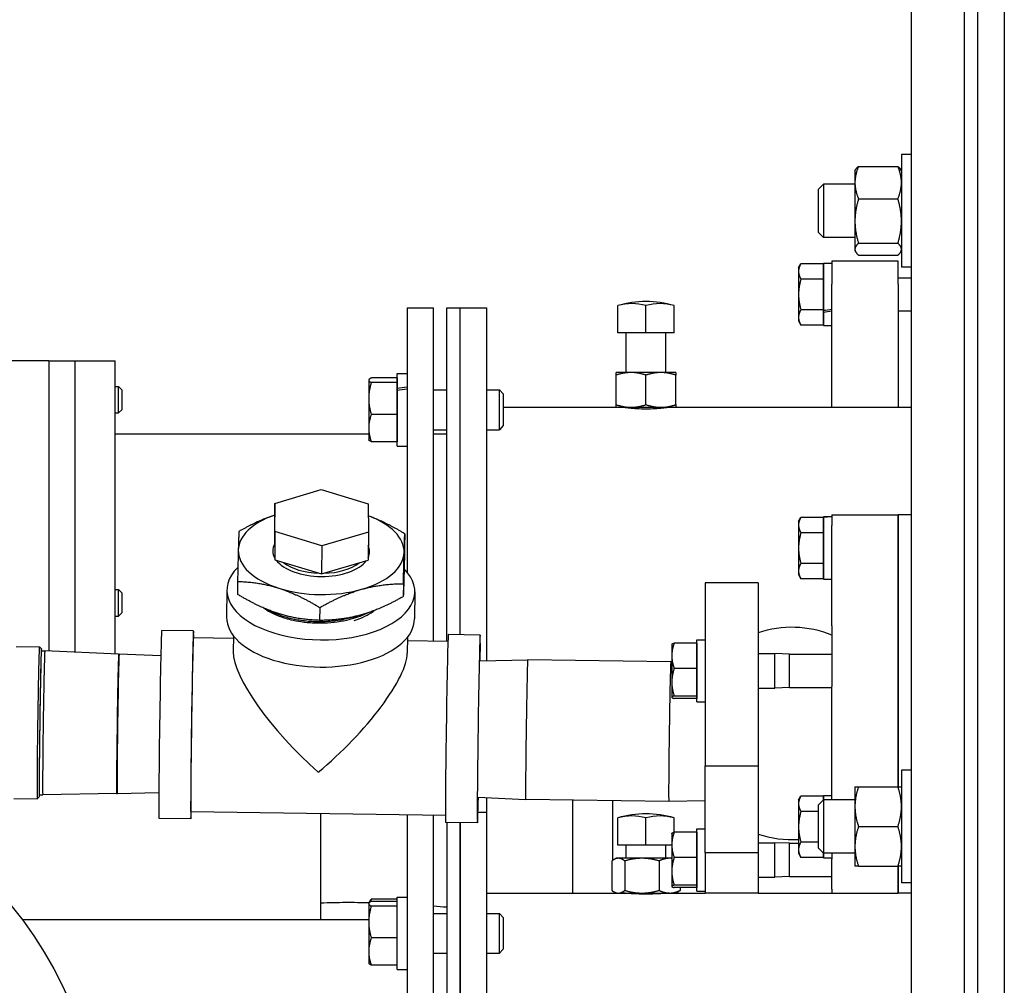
# Model space of a CAD drawing. Header units: inches. Extents: x 36 to 1719, y -84 to 1122.
# Tile 107 of 256: x 674.89 to 684.17, y 317.43 to 326.52. Entities that reach past the tile are written whole.
import ezdxf

# ---------------------------------------------------------------- set-up
doc = ezdxf.new("R2010")
doc.units = ezdxf.units.IN
doc.header["$LTSCALE"] = 48
doc.header["$MEASUREMENT"] = 0
doc.layers.add('Visible (ANSI)', color=7, linetype='Continuous', lineweight=30)

msp = doc.modelspace()

# ---------------------------------------------------------------- linework, layer by layer
at = {"layer": 'Visible (ANSI)'}
for p, q in [((683.91768, 283.17193), (683.91768, 348.67193)), ((684.16768, 348.67193), (684.16768, 283.17193)), ((683.29268, 292.92193), (683.29268, 334.0367)), ((683.79268, 292.92193), (683.79268, 334.0367)), ((683.29268, 325.2549), (683.19888, 325.2549)), ((683.19888, 325.2549), (683.19888, 324.1924)), ((682.76088, 325.09865), (682.76852, 325.11187)), ((682.76088, 325.09865), (682.76088, 324.98881)), ((682.79438, 325.1419), (683.16539, 325.1419)), ((683.19888, 325.09865), (683.19124, 325.11187)), ((682.41768, 324.92646), (682.46345, 324.97365)), ((682.76088, 324.97365), (682.46345, 324.97365)), ((682.46345, 324.97365), (682.46345, 324.47365)), ((682.76088, 324.98881), (682.76088, 324.62659)), ((682.41768, 324.52083), (682.41768, 324.92646)), ((682.79438, 324.83572), (683.16539, 324.83572)), ((682.76088, 324.62659), (682.76088, 324.36142)), ((682.41768, 324.52083), (682.46345, 324.47365)), ((682.76088, 324.47365), (682.46345, 324.47365)), ((682.79438, 324.41746), (683.16539, 324.41746)), ((682.76088, 324.36142), (682.76088, 324.34865)), ((682.76088, 324.34865), (682.76852, 324.33542)), ((683.19888, 324.34865), (683.19124, 324.33542)), ((682.22968, 324.18618), (682.25201, 324.22486)), ((682.46468, 324.22486), (682.25201, 324.22486)), ((682.46468, 324.22918), (682.54268, 324.22918)), ((682.46468, 323.78623), (682.46468, 324.22918)), ((682.46468, 324.22486), (682.46468, 324.15269)), ((683.16768, 324.24868), (682.54268, 324.24868)), ((682.54268, 324.24868), (682.54268, 324.03136)), ((682.79438, 324.30539), (683.16539, 324.30539)), ((683.16768, 324.03136), (683.16768, 324.24868)), ((682.22968, 324.18618), (682.22968, 324.15269)), ((682.22968, 324.15269), (682.22968, 323.93618)), ((682.46468, 324.18618), (682.46468, 324.18618)), ((682.46468, 324.15269), (682.46468, 324.08052)), ((683.29268, 324.1924), (683.19888, 324.1924)), ((682.46468, 324.08052), (682.25201, 324.08052)), ((682.46468, 324.08052), (682.46468, 323.93618)), ((683.16768, 324.09243), (683.29268, 324.09243)), ((682.54268, 322.87258), (682.54268, 324.03136)), ((683.16768, 324.03136), (683.16768, 322.87258)), ((682.22968, 323.93618), (682.22968, 323.71968)), ((682.46468, 323.93618), (682.46468, 323.79184)), ((678.54268, 323.81008), (678.79268, 323.81008)), ((678.54268, 323.81008), (678.54268, 321.32099)), ((678.79268, 320.66857), (678.79268, 323.81008)), ((678.91768, 323.81008), (679.04268, 323.81008)), ((678.91768, 320.66679), (678.91768, 323.81008)), ((679.04268, 323.81008), (679.29268, 323.81008)), ((679.04268, 320.73002), (679.04268, 323.81008)), ((679.04268, 320.73002), (679.04268, 323.81008)), ((679.29268, 320.48688), (679.29268, 323.81008)), ((680.52752, 323.57558), (680.52752, 323.83041)), ((680.79268, 323.57558), (680.79268, 323.83041)), ((681.05785, 323.57558), (681.05785, 323.83041)), ((682.46468, 323.79184), (682.25201, 323.79184)), ((682.46468, 323.79184), (682.46468, 323.71968)), ((682.46468, 323.7698), (682.46468, 323.78623)), ((682.46468, 323.64318), (682.46468, 323.7698)), ((683.16768, 323.77993), (683.29268, 323.77993)), ((682.22968, 323.71968), (682.22968, 323.68618)), ((682.22968, 323.68618), (682.25201, 323.64751)), ((682.46468, 323.71968), (682.46468, 323.64751)), ((682.46468, 323.68618), (682.46468, 323.68618)), ((680.6601, 323.57558), (680.52752, 323.57558)), ((680.60518, 323.20058), (680.60518, 323.57558)), ((680.79268, 323.57558), (680.6601, 323.57558)), ((680.92526, 323.57558), (680.79268, 323.57558)), ((681.05785, 323.57558), (680.92526, 323.57558)), ((680.98018, 323.20058), (680.98018, 323.57558)), ((682.46468, 323.64751), (682.25201, 323.64751)), ((682.46468, 323.64318), (682.54268, 323.64318)), ((675.16768, 323.31008), (674.41768, 323.31008)), ((675.16768, 323.31008), (675.16768, 320.57821)), ((675.16768, 323.31008), (675.41768, 323.31008)), ((675.16768, 323.31008), (675.16768, 320.57821)), ((675.41768, 320.56687), (675.41768, 323.31008)), ((675.41768, 323.31008), (675.79268, 323.31008)), ((675.41768, 320.56687), (675.41768, 323.31008)), ((675.79268, 320.54986), (675.79268, 323.31008)), ((680.65193, 323.20058), (680.51118, 323.20058)), ((680.93343, 323.20058), (680.65193, 323.20058)), ((681.07418, 323.20058), (680.93343, 323.20058)), ((678.18068, 323.1303), (678.18216, 323.13287)), ((678.18068, 323.1303), (678.18068, 323.12775)), ((678.18068, 323.12775), (678.18068, 322.95582)), ((678.44868, 323.14955), (678.20578, 323.14955)), ((678.44868, 323.10595), (678.20578, 323.10595)), ((678.44868, 323.1908), (678.54268, 323.1908)), ((678.44868, 323.0502), (678.44868, 323.1908)), ((678.44868, 323.14955), (678.44868, 323.12775)), ((678.44868, 323.1303), (678.44868, 323.1303)), ((678.44868, 323.12775), (678.44868, 323.10595)), ((678.44868, 323.10595), (678.44868, 322.95582)), ((680.51118, 322.89773), (680.51118, 323.17544)), ((680.79268, 322.89773), (680.79268, 323.17544)), ((681.07418, 322.89773), (681.07418, 323.17544)), ((675.79268, 323.06934), (675.82543, 323.06934)), ((675.85518, 323.03867), (675.82543, 323.06934)), ((675.82543, 322.81934), (675.82543, 323.06934)), ((675.85518, 323.03867), (675.85518, 322.85001)), ((678.44868, 323.03071), (678.44868, 323.0502)), ((678.44868, 322.5078), (678.44868, 323.03071)), ((678.79268, 323.0368), (678.91768, 323.0368)), ((679.29268, 323.0368), (679.41151, 323.0368)), ((679.44868, 322.99846), (679.41151, 323.0368)), ((679.41151, 322.6618), (679.41151, 323.0368)), ((678.18068, 322.95582), (678.18068, 322.67737)), ((678.44868, 322.95582), (678.44868, 322.80569)), ((679.44868, 322.99846), (679.44868, 322.70014)), ((675.85518, 322.85001), (675.82543, 322.81934)), ((679.44868, 322.87258), (680.51118, 322.87258)), ((680.51118, 322.87258), (680.65193, 322.87258)), ((680.60518, 322.86816), (680.60518, 322.87258)), ((680.65193, 322.87258), (680.93343, 322.87258)), ((680.93343, 322.87258), (681.07418, 322.87258)), ((680.98018, 322.86816), (680.98018, 322.87258)), ((681.07418, 322.87258), (683.29268, 322.87258)), ((675.79268, 322.81934), (675.82543, 322.81934)), ((678.44868, 322.80569), (678.20578, 322.80569)), ((678.44868, 322.80569), (678.44868, 322.67737)), ((678.18068, 322.67737), (678.18068, 322.5683)), ((678.44868, 322.67737), (678.44868, 322.54904)), ((678.79268, 322.6618), (678.91768, 322.6618)), ((679.29268, 322.6618), (679.41151, 322.6618)), ((679.44868, 322.70014), (679.41151, 322.6618)), ((675.79268, 322.62258), (678.18068, 322.62258)), ((678.18068, 322.5683), (678.18216, 322.56572)), ((678.44868, 322.54904), (678.20578, 322.54904)), ((678.44868, 322.5683), (678.44868, 322.5683)), ((678.79268, 322.62258), (678.91768, 322.62258)), ((678.44868, 322.5078), (678.54268, 322.5078)), ((677.29554, 321.96687), (677.73439, 322.09744)), ((677.73439, 322.09744), (678.1755, 321.96294)), ((677.29554, 321.96687), (677.29307, 321.7024)), ((677.29781, 321.70181), (677.29554, 321.96687)), ((678.1755, 321.96294), (678.17777, 321.69788)), ((682.22968, 321.79693), (682.25201, 321.8356)), ((682.46468, 321.8356), (682.25201, 321.8356)), ((682.46468, 321.83993), (682.48739, 321.83993)), ((682.46468, 321.8399), (682.46468, 321.83993)), ((682.46468, 321.83898), (682.46468, 321.8399)), ((682.46468, 321.25393), (682.46468, 321.83898)), ((682.46468, 321.8356), (682.46468, 321.76343)), ((682.54268, 321.85943), (683.16768, 321.85943)), ((682.54268, 321.85943), (682.54268, 321.75898)), ((683.29268, 321.85943), (683.16768, 321.85943)), ((683.16768, 321.85943), (683.16768, 321.75898)), ((683.16768, 321.75898), (683.16768, 321.85943)), ((682.22968, 321.79693), (682.22968, 321.76343)), ((682.22968, 321.76343), (682.22968, 321.54693)), ((682.46468, 321.79693), (682.46468, 321.79693)), ((682.46468, 321.76343), (682.46468, 321.69126)), ((682.54268, 320.81478), (682.54268, 321.75898)), ((683.16768, 320.81478), (683.16768, 321.75898)), ((683.16768, 321.75898), (683.16768, 320.81478)), ((677.29307, 321.7024), (677.29534, 321.43734)), ((677.29781, 321.70181), (677.29534, 321.43734)), ((677.73892, 321.56731), (677.29781, 321.70181)), ((678.17777, 321.69788), (677.73892, 321.56731)), ((678.17777, 321.69788), (678.1753, 321.43341)), ((678.52075, 321.68129), (678.51962, 321.56041)), ((682.46468, 321.69126), (682.25201, 321.69126)), ((682.46468, 321.69126), (682.46468, 321.54693)), ((677.73892, 321.56731), (677.73645, 321.30285)), ((682.22968, 321.54693), (682.22968, 321.33042)), ((682.46468, 321.54693), (682.46468, 321.40259)), ((677.29534, 321.43734), (677.73645, 321.30285)), ((677.73645, 321.30285), (678.1753, 321.43341)), ((682.46468, 321.40259), (682.25201, 321.40259)), ((682.46468, 321.40259), (682.46468, 321.33042)), ((682.22968, 321.33042), (682.22968, 321.29693)), ((682.22968, 321.29693), (682.25201, 321.25825)), ((682.46468, 321.25825), (682.25201, 321.25825)), ((682.46468, 321.33042), (682.46468, 321.25825)), ((682.46468, 321.29693), (682.46468, 321.29693)), ((682.46468, 321.25393), (682.54268, 321.25393)), ((676.94555, 321.23309), (676.94443, 321.11221)), ((678.50784, 321.21082), (678.50672, 321.08994)), ((681.84872, 321.22045), (681.34872, 321.22045)), ((681.34872, 321.22045), (681.34872, 319.49467)), ((681.84872, 321.22045), (681.84872, 319.49467)), ((675.79268, 321.15568), (675.82543, 321.15568)), ((675.85518, 321.12501), (675.82543, 321.15568)), ((675.82543, 320.90568), (675.82543, 321.15568)), ((675.85518, 321.12501), (675.85518, 320.93635)), ((676.84526, 321.15174), (676.84287, 320.89581)), ((678.61519, 321.13522), (678.6128, 320.87929)), ((677.72025, 320.98672), (677.71912, 320.86584)), ((675.79268, 320.90568), (675.82543, 320.90568)), ((675.85518, 320.93635), (675.82543, 320.90568)), ((682.54268, 320.81478), (682.54268, 320.24219)), ((683.16768, 320.81478), (683.16768, 320.24219)), ((683.16768, 320.24219), (683.16768, 320.81478)), ((676.53106, 320.76583), (676.2311, 320.77011)), ((676.90601, 320.69548), (676.53013, 320.70084)), ((676.90625, 320.72155), (676.90484, 320.57099)), ((678.54618, 320.70624), (678.54477, 320.55568)), ((679.23069, 320.72734), (678.93073, 320.73161)), ((674.85981, 320.62118), (675.07875, 320.61805)), ((675.0982, 320.59807), (675.0788, 320.61803)), ((678.92713, 320.66666), (678.54586, 320.67209)), ((681.03571, 320.64068), (681.03617, 320.64146)), ((681.03571, 320.64068), (681.03571, 320.53242)), ((681.27071, 320.65132), (681.05804, 320.65132)), ((681.27071, 320.65132), (681.27071, 320.53242)), ((681.27071, 320.64068), (681.27072, 320.64068)), ((681.27072, 320.68368), (681.34872, 320.68368)), ((681.27072, 320.09768), (681.27072, 320.68368)), ((675.09748, 320.58038), (675.1301, 320.57992)), ((675.82584, 320.54836), (675.1301, 320.57992)), ((675.82584, 320.54836), (675.83041, 320.5483)), ((676.2228, 320.5305), (675.83041, 320.5483)), ((681.03571, 320.53242), (681.03571, 320.28321)), ((681.27071, 320.53242), (681.27071, 320.41353)), ((681.84872, 320.55268), (682.00682, 320.55268)), ((682.14572, 320.54693), (682.00682, 320.55268)), ((682.00682, 320.22868), (682.00682, 320.55268)), ((682.14572, 320.54693), (682.54268, 320.54693)), ((682.14572, 320.23443), (682.14572, 320.54693)), ((679.22725, 320.48576), (679.67847, 320.49343)), ((681.02613, 320.47421), (679.67847, 320.49343)), ((681.03571, 320.47378), (681.02613, 320.47421)), ((681.27071, 320.41353), (681.05804, 320.41353)), ((681.27071, 320.41353), (681.27071, 320.28321)), ((681.03571, 320.28321), (681.03571, 320.14146)), ((681.27071, 320.28321), (681.27071, 320.15289)), ((682.14572, 320.23443), (682.00682, 320.22868)), ((682.14572, 320.23443), (682.54268, 320.23443)), ((682.54268, 319.17403), (682.54268, 320.24219)), ((683.16768, 319.29903), (683.16768, 320.24219)), ((683.16768, 320.24219), (683.16768, 319.29903)), ((681.03571, 320.14146), (681.03571, 320.14068)), ((681.03571, 320.14068), (681.03617, 320.13989)), ((681.27071, 320.15289), (681.05804, 320.15289)), ((681.27071, 320.15289), (681.27071, 320.14146)), ((681.27071, 320.14146), (681.27071, 320.13004)), ((681.27071, 320.14068), (681.27072, 320.14068)), ((681.84872, 320.22868), (682.00682, 320.22868)), ((681.27071, 320.13004), (681.05804, 320.13004)), ((681.27072, 320.09768), (681.34872, 320.09768)), ((681.34872, 319.49467), (681.84872, 319.49467)), ((681.34872, 318.67566), (681.34872, 319.49467)), ((681.84872, 319.49467), (681.84872, 318.67566)), ((683.29268, 319.45528), (683.19888, 319.45528)), ((683.19888, 319.45528), (683.19888, 318.39278)), ((675.07812, 319.22225), (675.11074, 319.22179)), ((675.80709, 319.23349), (675.11074, 319.22179)), ((675.80709, 319.23349), (675.81166, 319.23343)), ((676.2044, 319.24003), (675.81166, 319.23343)), ((682.22968, 319.17193), (682.25201, 319.2106)), ((682.46468, 319.2106), (682.25201, 319.2106)), ((682.46468, 319.21493), (682.54268, 319.21493)), ((682.46468, 319.17403), (682.46468, 319.21493)), ((682.46468, 319.2106), (682.46468, 319.17403)), ((682.76088, 319.29903), (682.76088, 319.11153)), ((682.79438, 319.29903), (683.16539, 319.29903)), ((674.83938, 319.18825), (675.05832, 319.18513)), ((675.07833, 319.20455), (675.05837, 319.18515)), ((679.2089, 319.19909), (679.65972, 319.17856)), ((679.29268, 319.06008), (679.29268, 319.19527)), ((681.00738, 319.15935), (679.65972, 319.17856)), ((680.10518, 318.29693), (680.10518, 319.17221)), ((680.48018, 318.60663), (680.48018, 319.16686)), ((681.34872, 319.16514), (681.00738, 319.15935)), ((682.22968, 319.17193), (682.22968, 319.13843)), ((682.22968, 319.13843), (682.22968, 318.92193)), ((682.41768, 319.12684), (682.46345, 319.17403)), ((682.41768, 318.72122), (682.41768, 319.12684)), ((682.76088, 319.17403), (682.46345, 319.17403)), ((682.46345, 319.17403), (682.46345, 318.67403)), ((678.90375, 319.02682), (676.50675, 319.061)), ((677.73018, 318.20573), (677.73018, 319.04356)), ((678.54268, 319.03197), (678.54268, 312.42193)), ((678.79268, 312.42193), (678.79268, 319.02841)), ((679.21025, 319.06008), (679.29268, 319.06008)), ((679.29268, 312.42193), (679.29268, 319.06008)), ((682.41768, 319.06626), (682.25201, 319.06626)), ((682.76088, 319.11153), (682.76088, 318.73653)), ((676.50582, 318.99601), (676.20586, 319.00029)), ((679.20546, 318.95752), (678.9055, 318.96179)), ((678.91768, 318.96162), (678.91768, 312.42193)), ((679.04268, 318.95984), (679.04268, 312.42193)), ((679.04268, 312.42193), (679.04268, 318.95984)), ((680.52752, 318.74993), (680.52752, 319.00475)), ((680.79268, 318.74993), (680.79268, 319.00475)), ((681.05785, 318.87001), (681.05785, 319.00475)), ((681.03571, 318.85943), (681.03617, 318.86021)), ((681.03571, 318.85943), (681.03571, 318.75117)), ((681.27071, 318.87007), (681.05804, 318.87007)), ((681.27071, 318.87007), (681.27071, 318.75117)), ((681.27071, 318.85943), (681.27072, 318.85943)), ((681.27072, 318.90243), (681.34872, 318.90243)), ((681.27072, 318.31643), (681.27072, 318.90243)), ((682.22968, 318.92193), (682.22968, 318.70542)), ((682.79438, 318.92403), (683.16539, 318.92403)), ((680.6601, 318.74993), (680.52752, 318.74993)), ((680.60518, 318.62493), (680.60518, 318.74993)), ((680.79268, 318.74993), (680.6601, 318.74993)), ((680.92526, 318.74993), (680.79268, 318.74993)), ((681.03571, 318.74993), (680.92526, 318.74993)), ((680.98018, 318.62493), (680.98018, 318.74993)), ((681.03571, 318.75117), (681.03571, 318.50196)), ((681.27071, 318.75117), (681.27071, 318.63228)), ((681.84872, 318.77143), (682.00682, 318.77143)), ((682.14572, 318.76568), (682.00682, 318.77143)), ((682.00682, 318.44743), (682.00682, 318.77143)), ((682.14572, 318.76568), (682.22968, 318.76568)), ((682.14572, 318.45318), (682.14572, 318.76568)), ((682.41768, 318.77759), (682.25201, 318.77759)), ((681.84872, 318.67566), (681.34872, 318.67566)), ((681.34872, 318.67566), (681.34872, 318.29693)), ((681.84872, 318.67566), (681.84872, 318.29693)), ((682.22968, 318.70542), (682.22968, 318.67193)), ((682.22968, 318.67193), (682.25201, 318.63325)), ((682.41768, 318.72122), (682.46345, 318.67403)), ((682.76088, 318.67403), (682.46345, 318.67403)), ((682.46468, 318.67403), (682.46468, 318.63325)), ((682.46468, 318.62893), (682.46468, 318.67403)), ((682.46468, 318.67193), (682.46468, 318.67193)), ((682.54268, 318.67403), (682.54268, 318.61711)), ((682.76088, 318.73653), (682.76088, 318.54903)), ((680.47064, 318.59978), (680.47064, 318.32207)), ((680.51118, 318.62493), (680.48863, 318.61191)), ((680.53206, 318.62493), (680.51118, 318.62493)), ((680.7545, 318.62493), (680.53206, 318.62493)), ((680.59348, 318.59978), (680.59348, 318.32207)), ((681.01513, 318.62493), (680.7545, 318.62493)), ((680.91553, 318.59978), (680.91553, 318.32207)), ((681.03571, 318.62493), (681.01513, 318.62493)), ((681.27071, 318.63228), (681.05804, 318.63228)), ((681.27071, 318.63228), (681.27071, 318.50196)), ((682.46468, 318.63325), (682.25201, 318.63325)), ((682.46468, 318.62893), (682.54268, 318.62893)), ((682.54268, 318.33381), (682.54268, 318.61711)), ((681.03571, 318.50196), (681.03571, 318.36021)), ((681.27071, 318.50196), (681.27071, 318.37164)), ((682.79438, 318.54903), (683.16539, 318.54903)), ((683.16768, 318.33381), (683.16768, 318.54903)), ((683.16768, 318.54903), (683.16768, 318.33381)), ((681.84872, 318.44743), (682.00682, 318.44743)), ((682.14572, 318.45318), (682.00682, 318.44743)), ((682.14572, 318.45318), (682.54268, 318.45318)), ((683.29268, 318.39278), (683.19888, 318.39278)), ((679.29268, 318.29693), (680.51118, 318.29693)), ((680.51118, 318.29693), (680.48863, 318.30995)), ((680.51118, 318.29693), (680.53206, 318.29693)), ((680.53206, 318.29693), (680.7545, 318.29693)), ((680.60518, 318.29439), (680.60518, 318.29693)), ((680.7545, 318.29693), (681.01513, 318.29693)), ((680.98018, 318.29439), (680.98018, 318.29693)), ((681.01513, 318.29693), (681.07418, 318.29693)), ((681.03571, 318.36021), (681.03571, 318.35943)), ((681.03571, 318.35943), (681.03617, 318.35864)), ((681.27071, 318.37164), (681.05804, 318.37164)), ((681.27071, 318.34879), (681.05804, 318.34879)), ((681.07418, 318.29693), (681.09673, 318.30995)), ((681.07418, 318.29693), (681.34872, 318.29693)), ((681.11473, 318.34879), (681.11473, 318.32207)), ((681.27071, 318.37164), (681.27071, 318.36021)), ((681.27071, 318.36021), (681.27071, 318.34879)), ((681.27071, 318.35943), (681.27072, 318.35943)), ((681.27072, 318.31643), (681.34872, 318.31643)), ((681.84872, 318.29693), (681.34872, 318.29693)), ((681.84872, 318.29693), (682.54268, 318.29693)), ((682.54268, 318.33381), (682.54268, 318.29693)), ((682.54268, 318.29693), (683.16768, 318.29693)), ((683.16768, 318.33381), (683.16768, 318.29693)), ((683.16768, 318.29693), (683.16768, 318.33381)), ((683.29268, 318.29693), (683.16768, 318.29693)), ((677.73018, 318.04693), (677.73018, 318.20573)), ((678.18068, 318.19925), (678.18217, 318.20182)), ((678.18068, 318.19925), (678.18068, 318.1967)), ((678.18068, 318.1967), (678.18068, 318.02477)), ((678.18217, 318.20182), (678.19377, 318.22191)), ((678.44868, 318.23978), (678.20578, 318.23978)), ((678.44868, 318.2185), (678.20578, 318.2185)), ((678.44868, 318.25825), (678.54268, 318.25825)), ((678.44868, 317.57825), (678.44868, 318.25825)), ((678.44868, 318.1749), (678.20578, 318.1749)), ((678.79268, 318.10575), (678.91768, 318.10575)), ((679.29268, 318.10575), (679.41152, 318.10575)), ((679.44869, 318.06741), (679.41152, 318.10575)), ((679.41152, 317.73075), (679.41152, 318.10575)), ((674.91768, 318.04693), (678.18068, 318.04693)), ((678.18068, 318.02477), (678.18068, 317.74632)), ((679.44869, 318.06741), (679.44869, 317.76909)), ((678.44868, 317.87464), (678.20578, 317.87464)), ((678.18068, 317.74632), (678.18068, 317.63725)), ((678.79268, 317.73075), (678.91768, 317.73075)), ((679.29268, 317.73075), (679.41152, 317.73075)), ((679.44869, 317.76909), (679.41152, 317.73075)), ((678.18068, 317.63725), (678.18217, 317.63468)), ((678.44868, 317.61799), (678.20578, 317.61799)), ((678.44868, 317.57825), (678.54268, 317.57825))]:
    msp.add_line(p, q, dxfattribs=at)
msp.add_circle((671.91768, 315.79693), 3.75, dxfattribs=at)
for centre, radius, start, end in [((680.79268, 322.92858), 0.94, 73.61499, 106.38501), ((682.16768, 319.80037), 1, 67.975687, 108.600358), ((680.79268, 318.10293), 0.94, 73.61499, 106.38501), ((682.16768, 319.80037), 1, 251.399642, 273.554392)]:
    msp.add_arc(centre, radius, start, end, dxfattribs=at)
for centre, major_axis, ratio, start_param, end_param in [((680.6601, 322.92858), (0, 0.92111), 0.7071068, 6.0781939, 6.4881767), ((680.92526, 322.92858), (0, 0.92111), 0.7071068, 6.0781939, 6.4881767), ((682.48739, 323.93618), (1.66154, 0.25566), 0.0861395, 4.685471, 4.7324179), ((682.59798, 323.93618), (1.66154, 0.25566), 0.0861395, 4.6188323, 4.6658527), ((678.47604, 322.8493), (1.93653, 0.27628), 0.1036498, 1.5215959, 1.5701382), ((678.60932, 322.8493), (1.93653, 0.27628), 0.1036498, 1.5904235, 1.6390472), ((677.73371, 321.51672), (-0.78122, 0.00729), 0.5216619, 5.3142902, 6.2737482), ((677.73371, 321.51672), (0.78122, -0.00729), 0.5216619, 6.2737482, 7.2562869), ((682.48739, 321.54693), (1.66169, 0), 0.176327, 1.5375137, 1.5844606), ((682.59798, 321.54693), (1.66169, 0), 0.176327, 1.6040789, 1.6510993), ((677.73371, 321.51672), (-0.45569, 0.00425), 0.5216619, 6.0215333, 6.563506), ((677.73371, 321.51672), (0.45569, -0.00425), 0.5216619, 6.0404264, 6.5259443), ((677.73371, 321.51672), (-0.78122, 0.00729), 0.5216619, 6.2737482, 7.3209457), ((677.73371, 321.51672), (0.78122, -0.00729), 0.5216619, 5.2265506, 6.2737482), ((677.73022, 321.14348), (0.88496, -0.00826), 0.5216619, 2.6585814, 6.7688984), ((677.73371, 321.51672), (-0.45569, 0.00425), 0.5216619, 0.3772799, 2.7797757), ((677.73384, 321.53053), (-0.4239, 0.00396), 0.5216619, 0.5847486, 1.5283152), ((677.73384, 321.53053), (-0.4239, 0.00396), 0.5216619, 1.6354301, 2.5720289), ((677.73371, 321.51672), (0.78122, -0.00729), 0.5216619, 4.1793531, 5.2265506), ((677.72783, 320.88755), (-0.88496, 0.00826), 0.5216619, 0, 3.1415927), ((676.51844, 319.88092), (-0.01262, -0.88491), 0.0080512, 2.7559415, 6.6688365), ((679.21808, 319.84243), (-0.01262, -0.88491), 0.0080512, 2.385005, 7.039773), ((676.21848, 319.8852), (-0.01262, -0.88491), 0.0080512, 3.1415927, 6.2831853), ((676.51844, 319.88092), (-0.01169, -0.81992), 0.0080512, 3.1415927, 6.2831853), ((678.91812, 319.8467), (-0.01262, -0.88491), 0.0080512, 3.1415927, 6.2831853), ((675.06854, 319.90159), (0.01022, 0.71646), 0.0080512, 6.2751337, 9.4328295), ((675.08822, 319.90131), (0.00993, 0.69678), 0.0080512, 6.057211, 9.6507523), ((675.08822, 319.90131), (-0.00971, -0.68103), 0.0080512, 3.0655457, 6.3592322), ((675.12042, 319.90085), (-0.00968, -0.67906), 0.0080512, 3.1413424, 6.2834355), ((675.81647, 319.89093), (-0.00937, -0.65743), 0.0080512, 3.1415927, 6.2831853), ((675.82103, 319.89086), (-0.00937, -0.65743), 0.0080512, 3.1413424, 6.2834355), ((677.71828, 319.86381), (-0.78083, 0.79948), 0.2852022, 0.2791274, 1.8404865), ((677.71828, 319.86381), (-0.79767, -0.77907), 0.2777889, 1.291669, 2.8719024), ((679.6691, 319.836), (-0.00937, -0.65743), 0.0080512, 3.1415927, 6.2831853), ((681.01676, 319.81678), (-0.00937, -0.65743), 0.0080512, 3.141341, 6.2834369), ((680.6601, 318.10293), (0, 0.92111), 0.7071068, 6.0781939, 6.4881767), ((680.92526, 318.10293), (0, 0.92111), 0.7071068, 6.0781939, 6.4881767)]:
    msp.add_ellipse(centre, major_axis=major_axis, ratio=ratio, start_param=start_param, end_param=end_param, dxfattribs=at)
for points, weights in [([(682.79438, 325.1419), (682.76088, 325.05986), (682.76088, 324.98881)], [1, 1.0379548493, 1]), ([(682.76852, 325.11187), (682.77672, 325.12607), (682.79438, 325.1419)], [1.01895290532, 1.01965956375, 1]), ([(683.19888, 324.98881), (683.19888, 325.05986), (683.16539, 325.1419)], [1, 1.0379548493, 1]), ([(683.16539, 325.1419), (683.18305, 325.12607), (683.19124, 325.11187)], [1, 1.01965956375, 1.01895290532]), ([(682.76088, 324.98881), (682.76088, 324.91776), (682.79438, 324.83572)], [1, 1.0379548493, 1]), ([(683.16539, 324.83572), (683.19888, 324.91776), (683.19888, 324.98881)], [1, 1.0379548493, 1]), ([(682.79438, 324.83572), (682.76088, 324.72365), (682.76088, 324.62659)], [1, 1.0379548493, 1]), ([(683.19888, 324.62659), (683.19888, 324.72365), (683.16539, 324.83572)], [1, 1.0379548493, 1]), ([(682.76088, 324.62659), (682.76088, 324.52953), (682.79438, 324.41746)], [1, 1.0379548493, 1]), ([(683.16539, 324.41746), (683.19888, 324.52953), (683.19888, 324.62659)], [1, 1.0379548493, 1]), ([(682.79438, 324.41746), (682.76088, 324.38743), (682.76088, 324.36142)], [1, 1.0379548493, 1]), ([(683.19888, 324.36142), (683.19888, 324.38743), (683.16539, 324.41746)], [1, 1.0379548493, 1]), ([(682.76088, 324.36142), (682.76088, 324.33542), (682.79438, 324.30539)], [1, 1.0379548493, 1]), ([(683.16539, 324.30539), (683.19888, 324.33542), (683.19888, 324.36142)], [1, 1.0379548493, 1]), ([(682.25201, 324.22486), (682.22968, 324.18618), (682.22968, 324.15269)], [1, 1.0379548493, 1]), ([(682.22968, 324.15269), (682.22968, 324.1192), (682.25201, 324.08052)], [1, 1.0379548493, 1]), ([(682.25201, 324.08052), (682.22968, 324.00317), (682.22968, 323.93618)], [1, 1.0379548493, 1]), ([(682.22968, 323.93618), (682.22968, 323.8692), (682.25201, 323.79184)], [1, 1.0379548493, 1]), ([(682.25201, 323.79184), (682.22968, 323.75317), (682.22968, 323.71968)], [1, 1.0379548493, 1]), ([(682.22968, 323.71968), (682.22968, 323.68618), (682.25201, 323.64751)], [1, 1.0379548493, 1]), ([(680.51118, 323.17544), (680.51118, 323.20058), (680.51118, 323.20058)], [1, 1.0379548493, 1]), ([(680.65193, 323.20058), (680.58661, 323.20058), (680.51118, 323.17544)], [1, 1.0379548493, 1]), ([(680.79268, 323.17544), (680.71725, 323.20058), (680.65193, 323.20058)], [1, 1.0379548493, 1]), ([(680.93343, 323.20058), (680.86811, 323.20058), (680.79268, 323.17544)], [1, 1.0379548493, 1]), ([(681.07418, 323.17544), (680.99875, 323.20058), (680.93343, 323.20058)], [1, 1.0379548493, 1]), ([(681.07418, 323.20058), (681.07418, 323.20058), (681.07418, 323.17544)], [1, 1.0379548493, 1]), ([(678.20578, 323.14955), (678.18068, 323.13787), (678.18068, 323.12775)], [1, 1.0379548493, 1]), ([(678.18068, 323.12775), (678.18068, 323.11763), (678.20578, 323.10595)], [1, 1.0379548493, 1]), ([(678.20578, 323.10595), (678.18068, 323.02549), (678.18068, 322.95582)], [1, 1.0379548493, 1]), ([(678.18068, 322.95582), (678.18068, 322.88615), (678.20578, 322.80569)], [1, 1.0379548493, 1]), ([(680.51118, 322.87258), (680.51118, 322.87258), (680.51118, 322.89773)], [1, 1.0379548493, 1]), ([(680.51118, 322.89773), (680.58661, 322.87258), (680.65193, 322.87258)], [1, 1.0379548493, 1]), ([(680.65193, 322.87258), (680.71725, 322.87258), (680.79268, 322.89773)], [1, 1.0379548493, 1]), ([(680.79268, 322.89773), (680.86811, 322.87258), (680.93343, 322.87258)], [1, 1.0379548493, 1]), ([(680.93343, 322.87258), (680.99875, 322.87258), (681.07418, 322.89773)], [1, 1.0379548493, 1]), ([(681.07418, 322.89773), (681.07418, 322.87258), (681.07418, 322.87258)], [1, 1.0379548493, 1]), ([(678.20578, 322.80569), (678.18068, 322.73692), (678.18068, 322.67737)], [1, 1.0379548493, 1]), ([(678.18068, 322.67737), (678.18068, 322.61781), (678.20578, 322.54904)], [1, 1.0379548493, 1]), ([(678.20578, 322.54904), (678.18665, 322.55794), (678.18216, 322.56572)], [1, 1.02865772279, 1.01403954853]), ([(677.29451, 321.85716), (677.13843, 321.80527), (676.95846, 321.70357)], [1.35294590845, 1.33992187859, 1.25809721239]), ([(678.52075, 321.68129), (678.33662, 321.79295), (678.17647, 321.84971)], [1.25809721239, 1.3439145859, 1.35405312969]), ([(682.25201, 321.8356), (682.22968, 321.79693), (682.22968, 321.76343)], [1, 1.0379548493, 1]), ([(682.22968, 321.76343), (682.22968, 321.72994), (682.25201, 321.69126)], [1, 1.0379548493, 1]), ([(676.95846, 321.70357), (676.95556, 321.63703), (676.95256, 321.52786)], [1.25809721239, 1.35541137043, 1.35541137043]), ([(678.51485, 321.50558), (678.51785, 321.61476), (678.52075, 321.68129)], [1.35541137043, 1.35541137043, 1.25809721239]), ([(682.25201, 321.69126), (682.22968, 321.61391), (682.22968, 321.54693)], [1, 1.0379548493, 1]), ([(678.51962, 321.56041), (678.51561, 321.37482), (678.51261, 321.26564)], [1.25809721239, 1.35541137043, 1.35541137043]), ([(682.22968, 321.54693), (682.22968, 321.47994), (682.25201, 321.40259)], [1, 1.0379548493, 1]), ([(676.95256, 321.52786), (676.94957, 321.41869), (676.94555, 321.23309)], [1.35541137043, 1.35541137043, 1.25809721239]), ([(678.50784, 321.21082), (678.51186, 321.39641), (678.51485, 321.50558)], [1.25809721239, 1.35541137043, 1.35541137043]), ([(682.25201, 321.40259), (682.22968, 321.36391), (682.22968, 321.33042)], [1, 1.0379548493, 1]), ([(678.51261, 321.26564), (678.50962, 321.15647), (678.50672, 321.08994)], [1.35541137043, 1.35541137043, 1.25809721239]), ([(682.22968, 321.33042), (682.22968, 321.29693), (682.25201, 321.25825)], [1, 1.0379548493, 1]), ([(676.94555, 321.23309), (677.15369, 321.22661), (677.33346, 321.16943)], [1.25809721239, 1.35541137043, 1.35541137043]), ([(677.33346, 321.16943), (677.51322, 321.11226), (677.72025, 320.98672)], [1.35541137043, 1.35541137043, 1.25809721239]), ([(677.72025, 320.98672), (677.93184, 321.10629), (678.1146, 321.1583)], [1.25809721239, 1.35541137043, 1.35541137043]), ([(678.1146, 321.1583), (678.29736, 321.2103), (678.50784, 321.21082)], [1.35541137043, 1.35541137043, 1.25809721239]), ([(677.33122, 320.9295), (677.15145, 320.98667), (676.94443, 321.11221)], [1.35541137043, 1.35541137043, 1.25809721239]), ([(678.50672, 321.08994), (678.29512, 320.97036), (678.11236, 320.91836)], [1.25809721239, 1.35541137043, 1.35541137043]), ([(677.71912, 320.86584), (677.51098, 320.87232), (677.33122, 320.9295)], [1.25809721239, 1.35541137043, 1.35541137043]), ([(678.11236, 320.91836), (677.9296, 320.86635), (677.71912, 320.86584)], [1.35541137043, 1.35541137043, 1.25809721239]), ([(681.05804, 320.65132), (681.03571, 320.5876), (681.03571, 320.53242)], [1, 1.0379548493, 1]), ([(681.03617, 320.64146), (681.03881, 320.64605), (681.05804, 320.65132)], [1.00931919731, 1.03251582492, 1]), ([(681.03571, 320.53242), (681.03571, 320.47724), (681.05804, 320.41353)], [1, 1.0379548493, 1]), ([(681.05804, 320.41353), (681.03571, 320.34369), (681.03571, 320.28321)], [1, 1.0379548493, 1]), ([(681.03571, 320.28321), (681.03571, 320.22273), (681.05804, 320.15289)], [1, 1.0379548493, 1]), ([(681.05804, 320.15289), (681.03571, 320.14676), (681.03571, 320.14146)], [1, 1.0379548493, 1]), ([(681.03571, 320.14146), (681.03571, 320.13616), (681.05804, 320.13004)], [1, 1.0379548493, 1]), ([(682.25201, 319.2106), (682.22968, 319.17193), (682.22968, 319.13843)], [1, 1.0379548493, 1]), ([(682.76088, 319.29903), (682.76088, 319.29903), (682.79438, 319.29903)], [1, 1.0379548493, 1]), ([(682.79438, 319.29903), (682.76088, 319.19855), (682.76088, 319.11153)], [1, 1.0379548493, 1]), ([(683.19888, 319.11153), (683.19888, 319.19855), (683.16539, 319.29903)], [1, 1.0379548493, 1]), ([(683.16539, 319.29903), (683.19888, 319.29903), (683.19888, 319.29903)], [1, 1.0379548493, 1]), ([(682.22968, 319.13843), (682.22968, 319.10494), (682.25201, 319.06626)], [1, 1.0379548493, 1]), ([(682.25201, 319.06626), (682.22968, 318.98891), (682.22968, 318.92193)], [1, 1.0379548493, 1]), ([(682.76088, 319.11153), (682.76088, 319.02451), (682.79438, 318.92403)], [1, 1.0379548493, 1]), ([(683.16539, 318.92403), (683.19888, 319.02451), (683.19888, 319.11153)], [1, 1.0379548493, 1]), ([(681.05804, 318.87007), (681.03571, 318.80635), (681.03571, 318.75117)], [1, 1.0379548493, 1]), ([(681.03617, 318.86021), (681.03881, 318.8648), (681.05804, 318.87007)], [1.00931919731, 1.03251582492, 1]), ([(682.22968, 318.92193), (682.22968, 318.85494), (682.25201, 318.77759)], [1, 1.0379548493, 1]), ([(682.79438, 318.92403), (682.76088, 318.82355), (682.76088, 318.73653)], [1, 1.0379548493, 1]), ([(683.19888, 318.73653), (683.19888, 318.82355), (683.16539, 318.92403)], [1, 1.0379548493, 1]), ([(681.03571, 318.75117), (681.03571, 318.69599), (681.05804, 318.63228)], [1, 1.0379548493, 1]), ([(682.25201, 318.77759), (682.22968, 318.73891), (682.22968, 318.70542)], [1, 1.0379548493, 1]), ([(682.22968, 318.70542), (682.22968, 318.67193), (682.25201, 318.63325)], [1, 1.0379548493, 1]), ([(682.76088, 318.73653), (682.76088, 318.64951), (682.79438, 318.54903)], [1, 1.0379548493, 1]), ([(683.16539, 318.54903), (683.19888, 318.64951), (683.19888, 318.73653)], [1, 1.0379548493, 1]), ([(680.53206, 318.62493), (680.50355, 318.62493), (680.47064, 318.59978)], [1, 1.0379548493, 1]), ([(680.59348, 318.59978), (680.56057, 318.62493), (680.53206, 318.62493)], [1, 1.0379548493, 1]), ([(680.7545, 318.62493), (680.67977, 318.62493), (680.59348, 318.59978)], [1, 1.0379548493, 1]), ([(680.91553, 318.59978), (680.82924, 318.62493), (680.7545, 318.62493)], [1, 1.0379548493, 1]), ([(681.01513, 318.62493), (680.9689, 318.62493), (680.91553, 318.59978)], [1, 1.0379548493, 1]), ([(681.03571, 318.62377), (681.02538, 318.62493), (681.01513, 318.62493)], [1.01283403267, 1.00817993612, 1]), ([(681.05804, 318.63228), (681.03571, 318.56244), (681.03571, 318.50196)], [1, 1.0379548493, 1]), ([(681.03571, 318.50196), (681.03571, 318.44148), (681.05804, 318.37164)], [1, 1.0379548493, 1]), ([(682.79438, 318.54903), (682.76088, 318.54903), (682.76088, 318.54903)], [1, 1.0379548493, 1]), ([(683.19888, 318.54903), (683.19888, 318.54903), (683.16539, 318.54903)], [1, 1.0379548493, 1]), ([(680.47064, 318.32207), (680.50355, 318.29693), (680.53206, 318.29693)], [1, 1.0379548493, 1]), ([(680.53206, 318.29693), (680.56057, 318.29693), (680.59348, 318.32207)], [1, 1.0379548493, 1]), ([(680.59348, 318.32207), (680.67977, 318.29693), (680.7545, 318.29693)], [1, 1.0379548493, 1]), ([(680.7545, 318.29693), (680.82924, 318.29693), (680.91553, 318.32207)], [1, 1.0379548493, 1]), ([(680.91553, 318.32207), (680.9689, 318.29693), (681.01513, 318.29693)], [1, 1.0379548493, 1]), ([(681.01513, 318.29693), (681.06135, 318.29693), (681.11473, 318.32207)], [1, 1.0379548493, 1]), ([(681.05804, 318.37164), (681.03571, 318.36551), (681.03571, 318.36021)], [1, 1.0379548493, 1]), ([(681.03571, 318.36021), (681.03571, 318.35491), (681.05804, 318.34879)], [1, 1.0379548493, 1]), ([(681.11473, 318.32207), (681.10543, 318.31497), (681.09673, 318.30995)], [1, 1.0104367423, 1.01513373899]), ([(678.20578, 318.2185), (678.18068, 318.20682), (678.18068, 318.1967)], [1, 1.0379548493, 1]), ([(678.18068, 318.1967), (678.18068, 318.18658), (678.20578, 318.1749)], [1, 1.0379548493, 1]), ([(678.19377, 318.22191), (678.19875, 318.23055), (678.20578, 318.23978)], [1.01504930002, 1.0103434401, 1]), ([(678.20578, 318.23978), (678.19915, 318.22571), (678.19433, 318.21251)], [1, 1.00975994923, 1.01450042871]), ([(678.20578, 318.1749), (678.18068, 318.09444), (678.18068, 318.02477)], [1, 1.0379548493, 1]), ([(678.18068, 318.02477), (678.18068, 317.9551), (678.20578, 317.87464)], [1, 1.0379548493, 1]), ([(678.20578, 317.87464), (678.18068, 317.80587), (678.18068, 317.74632)], [1, 1.0379548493, 1]), ([(678.18068, 317.74632), (678.18068, 317.68676), (678.20578, 317.61799)], [1, 1.0379548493, 1]), ([(678.20578, 317.61799), (678.18666, 317.6269), (678.18217, 317.63468)], [1, 1.02865772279, 1.01403954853])]:
    msp.add_rational_spline(points, weights, degree=2, dxfattribs=at)
for points, knots in [([(680.79268, 322.85584), (680.76517, 322.85584), (680.73585, 322.85672), (680.68197, 322.85989), (680.6574, 322.86214), (680.6186, 322.86634), (680.60178, 322.86857), (680.57944, 322.87171), (680.57393, 322.87258), (680.57393, 322.87258)], [0, 0, 0, 0, 0.20964874, 0.20964874, 0.41929748, 0.41929748, 0.62894234, 0.62894234, 0.83858721, 0.83858721, 0.83858721, 0.83858721]), ([(681.01143, 322.87258), (681.01143, 322.87258), (681.00592, 322.87171), (680.98359, 322.86857), (680.96676, 322.86634), (680.92796, 322.86214), (680.90339, 322.85989), (680.84951, 322.85672), (680.82019, 322.85584), (680.79268, 322.85584)], [2.51576162, 2.51576162, 2.51576162, 2.51576162, 2.72540648, 2.72540648, 2.93505135, 2.93505135, 3.14470009, 3.14470009, 3.35434883, 3.35434883, 3.35434883, 3.35434883]), ([(677.19199, 320.982), (677.20145, 320.97506), (677.21144, 320.9683), (677.24378, 320.9481), (677.26776, 320.93537), (677.32105, 320.9113), (677.35051, 320.90012), (677.4029, 320.88363), (677.42487, 320.87759), (677.47819, 320.86491), (677.51, 320.85886), (677.56182, 320.85136), (677.58125, 320.84904), (677.62198, 320.84521), (677.64328, 320.84376), (677.70778, 320.84106), (677.75119, 320.84149), (677.83497, 320.84669), (677.87519, 320.8512), (677.93454, 320.86095), (677.95438, 320.86476), (678.00292, 320.8755), (678.03112, 320.88302), (678.08772, 320.90086), (678.11584, 320.91134), (678.15256, 320.92743), (678.16255, 320.93208), (678.17228, 320.93688)], [-14.8372098, -14.8372098, -14.8372098, -14.8372098, -14.7098717, -14.7098717, -14.4448328, -14.4448328, -14.1639351, -14.1639351, -13.9728149, -13.9728149, -13.7132445, -13.7132445, -13.5607045, -13.5607045, -13.3966813, -13.3966813, -13.0668588, -13.0668588, -12.7555417, -12.7555417, -12.5958187, -12.5958187, -12.3573334, -12.3573334, -12.097934, -12.097934, -11.9976113, -11.9976113, -11.9976113, -11.9976113]), ([(678.08827, 320.91174), (678.06907, 320.90494), (678.04921, 320.89867), (678.01037, 320.88781), (677.99152, 320.88312), (677.93795, 320.87136), (677.90251, 320.86537), (677.85051, 320.85904), (677.83453, 320.85742), (677.7872, 320.85356), (677.75567, 320.85218), (677.70261, 320.85188), (677.68112, 320.85231), (677.64342, 320.85405), (677.62717, 320.85512), (677.58798, 320.85848), (677.56518, 320.8611), (677.50238, 320.87018), (677.46331, 320.87803), (677.40775, 320.89255), (677.38993, 320.89777), (677.34144, 320.91361), (677.31205, 320.92516), (677.27307, 320.94343), (677.26176, 320.94914), (677.24542, 320.95803), (677.24007, 320.96104), (677.23484, 320.96411)], [-66.7155346, -66.7155346, -66.7155346, -66.7155346, -66.5406107, -66.5406107, -66.3829774, -66.3829774, -66.1012301, -66.1012301, -65.9776494, -65.9776494, -65.7370477, -65.7370477, -65.5730112, -65.5730112, -65.447818, -65.447818, -65.2690119, -65.2690119, -64.94778, -64.94778, -64.7901569, -64.7901569, -64.5058124, -64.5058124, -64.3836613, -64.3836613, -64.3224076, -64.3224076, -64.3224076, -64.3224076]), ([(678.04289, 320.8647), (678.04366, 320.86495), (678.04443, 320.86519), (678.08084, 320.87683), (678.11427, 320.89008), (678.17347, 320.91882), (678.19949, 320.93401), (678.22695, 320.95337), (678.2311, 320.95639), (678.23514, 320.95945)], [9.65785351, 9.65785351, 9.65785351, 9.65785351, 9.66464565, 9.66464565, 9.97982737, 9.97982737, 10.27152746, 10.27152746, 10.32477139, 10.32477139, 10.32477139, 10.32477139]), ([(681.01143, 318.29693), (681.01143, 318.29693), (681.00594, 318.29643), (680.98361, 318.29462), (680.96678, 318.29334), (680.92795, 318.29093), (680.90336, 318.28965), (680.84947, 318.28784), (680.82016, 318.28734), (680.7652, 318.28734), (680.7359, 318.28784), (680.682, 318.28965), (680.65742, 318.29093), (680.61859, 318.29334), (680.60176, 318.29462), (680.57943, 318.29643), (680.57393, 318.29693), (680.57393, 318.29693)], [0.8376459, 0.8376459, 0.8376459, 0.8376459, 1.0470572, 1.0470572, 1.2564685, 1.2564685, 1.4658801, 1.4658801, 1.6752918, 1.6752918, 1.8847035, 1.8847035, 2.0941152, 2.0941152, 2.3035265, 2.3035265, 2.5129378, 2.5129378, 2.5129378, 2.5129378]), ([(677.73018, 318.20573), (677.80772, 318.20862), (677.88638, 318.20993), (678.03881, 318.21032), (678.1125, 318.20952), (678.18566, 318.20789)], [1.0884599, 1.0884599, 1.0884599, 1.0884599, 1.6474995, 1.6474995, 2.1680983, 2.1680983, 2.1680983, 2.1680983])]:
    msp.add_open_spline(points, degree=3, knots=knots, dxfattribs=at)
msp.add_open_spline([(678.79268, 318.1767), (678.8338, 318.17344), (678.87553, 318.1699), (678.91768, 318.16606)], degree=3, dxfattribs=at)

doc.saveas('drawing.dxf')
